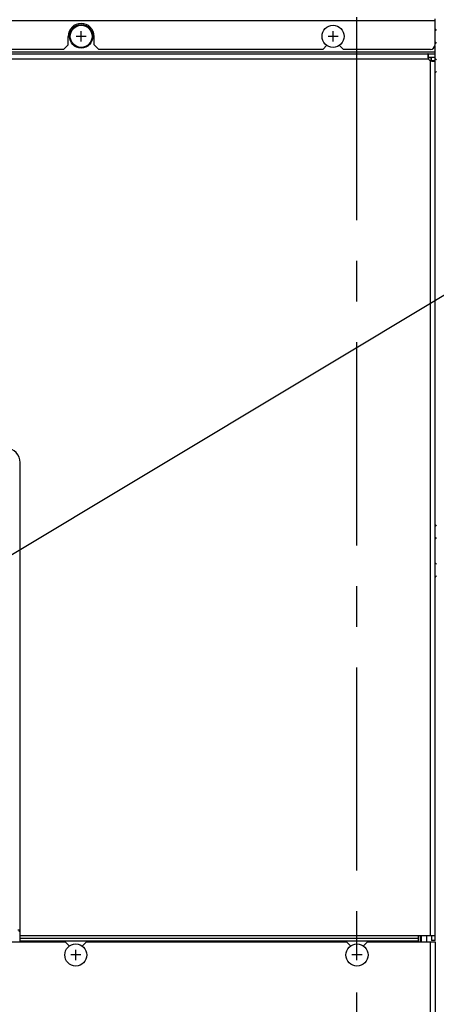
# Model space of a CAD drawing. Extents: x 33 to 410, y 33 to 287.
# Tile 29 of 90: x 98 to 116, y 161 to 202. Entities that reach past the tile are written whole.
import ezdxf

# ---------------------------------------------------------------- set-up
doc = ezdxf.new("R2010")
doc.units = 0
doc.header["$LTSCALE"] = 23.1
doc.linetypes.add('CENTER', pattern=[0.6, 0.375, -0.075, 0.075, -0.075])
for name, color, linetype in [('ALL_AXIS', 7, 'CONTINUOUS'), ('ALL_CURVE', 7, 'CONTINUOUS'), ('ALL_FEATURES', 7, 'CONTINUOUS'), ('ALL_NOTE', 7, 'CONTINUOUS')]:
    doc.layers.add(name, color=color, linetype=linetype)

msp = doc.modelspace()

# ---------------------------------------------------------------- linework, layer by layer
at = {"layer": 'ALL_AXIS', "color": 7, "linetype": 'CENTER'}
msp.add_line((112.689, 244.185), (112.689, 135.067), dxfattribs=at)
at = {"layer": 'ALL_AXIS', "color": 7, "linetype": 'CONTINUOUS'}
for p, q in [((115.769, 200.8), (115.769, 200.885)), ((115.889, 200.884), (115.869, 200.885)), ((115.869, 200.737), (115.869, 200.885))]:
    msp.add_line(p, q, dxfattribs=at)
for centre in [(100.939, 201.785), (111.689, 201.785), (100.709, 162.625), (112.709, 162.625)]:
    msp.add_circle(centre, 0.47, dxfattribs=at)
at = {"layer": 'ALL_AXIS', "color": 3, "linetype": 'CONTINUOUS'}
msp.add_arc((100.939, 201.785), 0.55, 0, 180, dxfattribs=at)
at = {"layer": 'ALL_AXIS', "color": 7, "linetype": 'CONTINUOUS'}
for centre, start, end in [((115.97, 201.996), 15.8809, 57.196), ((115.97, 201.575), 302.804, 344.1191), ((115.97, 200.746), 15.8809, 51.4406), ((115.97, 200.325), 308.5594, 344.1191), ((115.97, 180.876), 15.8809, 51.4406), ((115.97, 180.455), 308.5594, 344.1191), ((115.97, 179.246), 15.8809, 51.4406), ((115.97, 178.825), 308.5594, 344.1191)]:
    msp.add_arc(centre, 0.13, start, end, dxfattribs=at)
at = {"layer": 'ALL_CURVE', "color": 40, "linetype": 'CONTINUOUS'}
for p, q in [((100.939, 201.57), (100.939, 202)), ((111.689, 201.57), (111.689, 202)), ((101.154, 201.785), (100.724, 201.785)), ((111.904, 201.785), (111.474, 201.785)), ((100.924, 162.625), (100.494, 162.625)), ((100.709, 162.41), (100.709, 162.84)), ((112.924, 162.625), (112.494, 162.625)), ((112.709, 162.41), (112.709, 162.84))]:
    msp.add_line(p, q, dxfattribs=at)
at = {"layer": 'ALL_CURVE', "color": 2, "linetype": 'CONTINUOUS'}
for p, q in [((101.145, 202.202), (101.171, 202.228)), ((101.395, 201.858), (101.428, 201.891)), ((100.496, 201.554), (100.522, 201.58)), ((100.833, 201.297), (100.866, 201.33))]:
    msp.add_line(p, q, dxfattribs=at)
at = {"layer": 'ALL_CURVE', "color": 4, "linetype": 'CONTINUOUS'}
msp.add_circle((100.939, 201.785), 0.5, dxfattribs=at)
at = {"layer": 'ALL_FEATURES', "color": 9, "linetype": 'CONTINUOUS'}
for p, q in [((64.339, 202.465), (116.039, 202.465)), ((116.029, 201.105), (64.349, 201.105)), ((64.626, 200.825), (115.752, 200.825)), ((115.829, 200.748), (115.829, 163.445)), ((98.233, 163.69), (98.339, 163.69)), ((98.285, 163.64), (98.339, 163.64)), ((115.329, 163.442), (98.339, 163.442)), ((115.329, 163.329), (98.339, 163.329)), ((115.399, 163.445), (115.399, 163.175)), ((115.329, 163.216), (98.339, 163.216)), ((115.329, 163.214), (98.339, 163.214)), ((115.839, 136.295), (115.839, 163.175))]:
    msp.add_line(p, q, dxfattribs=at)
at = {"layer": 'ALL_FEATURES', "color": 3, "linetype": 'CONTINUOUS'}
for p, q in [((116.039, 201.425), (116.039, 202.525)), ((100.389, 201.425), (100.389, 201.785)), ((101.489, 201.425), (101.489, 201.785)), ((100.189, 201.225), (90.629, 201.225)), ((100.189, 201.225), (100.389, 201.425)), ((101.489, 201.425), (101.689, 201.225)), ((111.249, 201.225), (101.689, 201.225)), ((111.249, 201.225), (111.429, 201.405)), ((111.949, 201.405), (112.129, 201.225)), ((115.839, 201.225), (112.129, 201.225)), ((116.029, 201.365), (116.029, 201.045)), ((64.349, 201.045), (116.029, 201.045)), ((115.829, 200.748), (115.863, 200.739)), ((116.049, 163.245), (116.049, 200.885)), ((98.339, 163.175), (98.339, 183.615)), ((116.049, 163.445), (115.329, 163.445)), ((115.329, 163.175), (115.329, 163.445)), ((115.459, 163.175), (115.459, 163.445)), ((100.269, 163.175), (80.109, 163.175)), ((100.443, 163.002), (100.269, 163.175)), ((101.149, 163.175), (100.975, 163.002)), ((112.269, 163.175), (101.149, 163.175)), ((112.443, 163.002), (112.269, 163.175)), ((113.149, 163.175), (112.975, 163.002)), ((116.059, 163.175), (113.149, 163.175)), ((116.059, 136.135), (116.059, 163.175))]:
    msp.add_line(p, q, dxfattribs=at)
at = {"layer": 'ALL_FEATURES', "color": 7, "linetype": 'CONTINUOUS'}
for p, q in [((115.752, 201.045), (115.752, 200.885)), ((116.049, 200.885), (115.752, 200.885)), ((115.889, 200.748), (115.889, 200.885)), ((116.049, 200.748), (115.889, 200.748)), ((116.029, 201.045), (116.029, 200.885)), ((98.289, 163.635), (98.339, 163.635)), ((115.689, 163.175), (115.689, 163.445)), ((115.889, 163.445), (115.889, 163.245)), ((116.049, 163.245), (115.889, 163.245))]:
    msp.add_line(p, q, dxfattribs=at)
at = {"layer": 'ALL_FEATURES', "color": 3, "linetype": 'CONTINUOUS'}
for points in [[(115.752, 201.045), (115.742, 201.043), (115.735, 201.035), (115.73, 201.022), (115.727, 201.004), (115.726, 200.981)], [(115.726, 200.981), (115.727, 200.955), (115.73, 200.925), (115.735, 200.893)], [(115.735, 200.893), (115.742, 200.86), (115.752, 200.825)], [(115.863, 200.739), (115.897, 200.732), (115.929, 200.727), (115.958, 200.724), (115.985, 200.723)], [(115.985, 200.723), (116.007, 200.724), (116.025, 200.727), (116.038, 200.732), (116.046, 200.739), (116.049, 200.748)]]:
    msp.add_lwpolyline(points, dxfattribs=at)
at = {"layer": 'ALL_FEATURES', "color": 7, "linetype": 'CONTINUOUS'}
for points in [[(115.752, 200.885), (115.741, 200.885), (115.737, 200.883)], [(115.887, 200.734), (115.888, 200.738), (115.889, 200.748)]]:
    msp.add_lwpolyline(points, dxfattribs=at)
at = {"layer": 'ALL_FEATURES', "color": 3, "linetype": 'CONTINUOUS'}
for centre, radius, start, end in [((115.839, 201.425), 0.2, 270, 360), ((115.926, 200.923), 0.2, 209.1317, 240.8683), ((97.739, 183.615), 0.6, 0, 90)]:
    msp.add_arc(centre, radius, start, end, dxfattribs=at)
at = {"layer": 'ALL_NOTE', "color": 2, "linetype": 'CONTINUOUS'}
msp.add_line((89.221, 174.454), (121.552, 193.829), dxfattribs=at)

doc.saveas('drawing.dxf')
